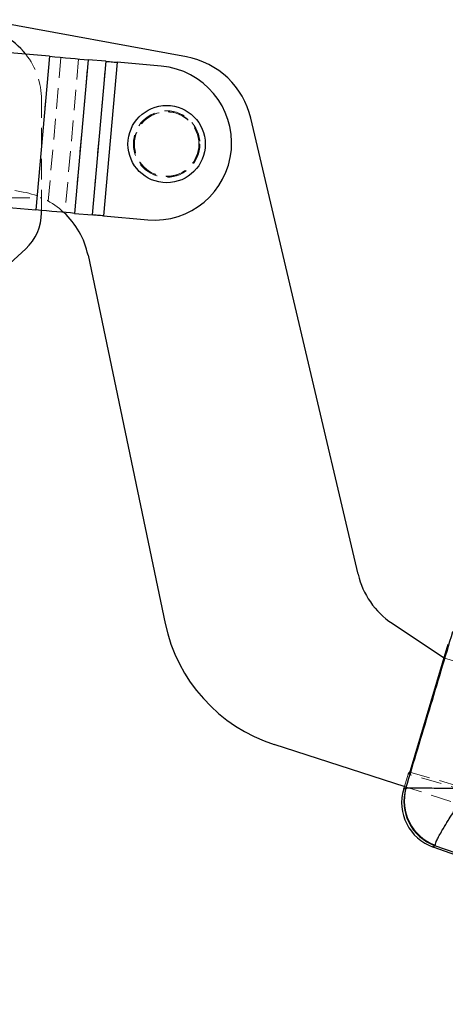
# Model space of a CAD drawing. Header units: millimetres. Extents: x 37 to 402, y 8 to 280.
# Tile 9 of 39: x 127 to 154, y 9 to 70. Entities that reach past the tile are written whole.
import ezdxf

# ---------------------------------------------------------------- set-up
doc = ezdxf.new("R2010")
doc.units = ezdxf.units.MM
doc.linetypes.add('HIDDEN', pattern=[1.905, 1.27, -0.635])

msp = doc.modelspace()

# ---------------------------------------------------------------- linework, layer by layer
at = {"color": 7, "linetype": 'Continuous', "lineweight": 25}
for p, q in [((137.67652, 67.47803), (125.15593, 69.77169)), ((129.2451, 67.51436), (117.94123, 68.51171)), ((129.2451, 67.51436), (128.41015, 58.05112)), ((131.62235, 67.30461), (130.7874, 57.84138)), ((132.71171, 67.2085), (131.62235, 67.30461)), ((132.71171, 67.2085), (131.87676, 57.74526)), ((133.41608, 67.14635), (132.58113, 57.68312)), ((136.13065, 66.90684), (133.41608, 67.14635)), ((148.25055, 35.60432), (141.6428, 63.7044)), ((117.10628, 59.04847), (128.41015, 58.05112)), ((128.75497, 57.87385), (128.75497, 58.0207)), ((130.7874, 57.84138), (131.87676, 57.74526)), ((132.58113, 57.68312), (135.2957, 57.44361)), ((115.65497, 44.55353), (127.78138, 55.66169)), ((131.61696, 55.26003), (136.36702, 32.58249)), ((150.34397, 32.58881), (153.51458, 30.47472)), ((153.78107, 31.26964), (151.39481, 23.28095)), ((153.73729, 31.12722), (153.53994, 30.46655)), ((153.51458, 30.47472), (153.54107, 30.46619)), ((151.15121, 22.516), (143.08738, 25.11462)), ((151.39481, 23.28095), (151.38091, 23.28497)), ((151.10371, 22.53131), (151.05346, 22.36309)), ((151.19246, 22.4263), (151.20201, 22.43291)), ((152.85334, 18.81055), (180.04207, 9.11244)), ((152.98652, 18.88524), (152.98887, 18.91893)), ((155.66496, 17.95159), (152.98652, 18.88524))]:
    msp.add_line(p, q, dxfattribs=at)
at = {"color": 7, "linetype": 'HIDDEN', "lineweight": 18}
for p, q in [((129.2451, 67.51436), (128.41015, 58.05112)), ((129.94947, 67.45221), (129.11452, 57.98898)), ((131.03883, 67.3561), (130.20389, 57.89286)), ((130.7874, 57.84138), (131.62235, 67.30461)), ((131.87676, 57.74526), (132.71171, 67.2085)), ((133.41608, 67.14635), (132.58113, 57.68312)), ((128.75497, 58.0207), (128.75497, 64.85353)), ((123.35401, 59.93537), (127.62412, 59.15313)), ((115.33871, 58.80353), (128.75497, 58.80353)), ((153.53994, 30.46655), (151.43632, 23.42405)), ((153.54107, 30.46619), (183.70887, 20.74443)), ((151.33317, 23.2995), (151.10371, 22.53131)), ((188.14753, 12.6512), (151.39481, 23.28095)), ((151.43632, 23.42405), (188.49289, 12.69416)), ((181.16307, 12.8445), (151.15121, 22.516)), ((151.19997, 22.43197), (151.19054, 22.42543)), ((152.98468, 18.8842), (152.98696, 18.91754)), ((152.98468, 18.8842), (155.89102, 17.87096))]:
    msp.add_line(p, q, dxfattribs=at)
at = {"color": 7, "linetype": 'Continuous', "lineweight": 25, "flags": 128}
for points in [[(129.2451, 67.51436), (129.57463, 67.48529), (129.90099, 67.45649), (130.22102, 67.42825), (130.53166, 67.40085), (130.82991, 67.37453), (131.1129, 67.34957), (131.3779, 67.32618), (131.62235, 67.30461)], [(132.71171, 67.2085), (132.78414, 67.20211), (132.86266, 67.19518), (132.94651, 67.18778), (133.03488, 67.17999), (133.12692, 67.17187), (133.22175, 67.1635), (133.31845, 67.15497), (133.41608, 67.14635)], [(130.7874, 57.84138), (130.54295, 57.86295), (130.27795, 57.88633), (129.99496, 57.9113), (129.69671, 57.93761), (129.38607, 57.96502), (129.06604, 57.99326), (128.73968, 58.02205), (128.41015, 58.05112)], [(132.58113, 57.68312), (132.48349, 57.69173), (132.3868, 57.70026), (132.29197, 57.70863), (132.19993, 57.71675), (132.11156, 57.72455), (132.02771, 57.73194), (131.9492, 57.73887), (131.87676, 57.74526)]]:
    msp.add_lwpolyline(points, dxfattribs=at)
at = {"color": 7, "linetype": 'HIDDEN', "lineweight": 18, "flags": 128}
for points in [[(151.38091, 23.28497), (151.36059, 23.29085), (151.33997, 23.29681), (151.33297, 23.29883)], [(151.19054, 22.42543), (151.06848, 22.36992), (151.05346, 22.36309)], [(152.85334, 18.81055), (152.86774, 18.81862), (152.98468, 18.8842)]]:
    msp.add_lwpolyline(points, dxfattribs=at)
at = {"color": 8, "linetype": 'Continuous', "lineweight": 25, "flags": 128}
for points in [[(151.05346, 22.36309), (151.06912, 22.37021), (151.19246, 22.4263)], [(152.98652, 18.88524), (152.86835, 18.81897), (152.85334, 18.81055)]]:
    msp.add_lwpolyline(points, dxfattribs=at)
at = {"color": 7, "linetype": 'Continuous', "lineweight": 25}
msp.add_circle((136.46027, 62.10931), 2.38125, dxfattribs=at)
at = {"color": 7, "linetype": 'HIDDEN', "lineweight": 18}
for radius in [2.05, 2, 1.98438]:
    msp.add_circle((136.46027, 62.10931), radius, dxfattribs=at)
at = {"color": 7, "linetype": 'Continuous', "lineweight": 25}
for centre, radius, start, end in [((124.25497, 64.85353), 4.5, 38.3091424, 131.6064566), ((136.77556, 62.55987), 5, 13.2327161, 79.6190353), ((135.71317, 62.17523), 4.75, 264.9577995, 84.9577995), ((125.75497, 57.87385), 3, 312.4906353, 0), ((126.72316, 54.23497), 5, 11.8302037, 47.1368937), ((153.11779, 36.74885), 5, 193.2327161, 236.3056018), ((146.15461, 34.63261), 10, 191.8302037, 252.1381491), ((153.8252, 21.53516), 2.89275, 162.846376, 250.8136298), ((153.98183, 21.61452), 2.9051, 163.7735664, 249.9641911), ((154.00711, 21.64801), 2.91285, 164.367833, 249.539095)]:
    msp.add_arc(centre, radius, start, end, dxfattribs=at)
at = {"color": 7, "linetype": 'HIDDEN', "lineweight": 18}
for centre, radius, start, end in [((124.25497, 64.85353), 4.5, 0, 38.3091424), ((126.72316, 54.23497), 5, 47.1368937, 79.6190353), ((153.97967, 21.61342), 2.90493, 163.7679854, 249.969817), ((154.00466, 21.64654), 2.91258, 164.355604, 249.5486443)]:
    msp.add_arc(centre, radius, start, end, dxfattribs=at)
msp.add_ellipse((185.5583, 13.40078), major_axis=(34.22556, -9.89725), ratio=0.06992412, start_param=3.08141312, end_param=3.14125723, dxfattribs=at)
for points, knots in [([(154.08962, 32.08459), (153.60754, 30.47479), (152.64403, 27.25736), (151.68111, 24.0397), (151.19997, 22.43197)], [0, 0, 0, 0, 0.500339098, 1, 1, 1, 1]), ([(155.09107, 22.39637), (155.08798, 22.39644), (154.75648, 22.40384), (154.11596, 22.41703), (153.29287, 22.43097), (152.62444, 22.43966), (151.98574, 22.44501), (151.41339, 22.44476), (151.27049, 22.43619), (151.19997, 22.43197)], [0, 0, 0, 0, 0.00159198, 0.1708815, 0.33187981, 0.45985274, 0.58780041, 0.79659542, 1, 1, 1, 1]), ([(155.09107, 22.39637), (155.08931, 22.39382), (154.90077, 22.12009), (154.53892, 21.58533), (154.08026, 20.88256), (153.71336, 20.29823), (153.36899, 19.72468), (153.07107, 19.18466), (153.01475, 19.0058), (152.98696, 18.91754)], [0, 0, 0, 0, 0.00159145, 0.17088005, 0.33187831, 0.45985132, 0.58779962, 0.79659497, 1, 1, 1, 1])]:
    msp.add_open_spline(points, degree=3, knots=knots, dxfattribs=at)
at = {"color": 7, "linetype": 'Continuous', "lineweight": 25}
for points, knots in [([(151.20201, 22.43291), (151.68298, 24.04013), (152.64561, 27.25684), (153.60881, 30.47334), (154.09076, 32.08272)], [0, 0, 0, 0, 0.49964502, 1, 1, 1, 1]), ([(151.20201, 22.43291), (151.27247, 22.43718), (151.41547, 22.44584), (151.98694, 22.44623), (152.62548, 22.44098), (153.29379, 22.43237), (154.11681, 22.41849), (154.75733, 22.40535), (155.08883, 22.39795), (155.09192, 22.39788)], [0, 0, 0, 0, 0.20294036, 0.41185205, 0.53987245, 0.66791768, 0.82901455, 0.99840771, 1, 1, 1, 1]), ([(152.98887, 18.91893), (153.01663, 19.00719), (153.07296, 19.1863), (153.37031, 19.72585), (153.71449, 20.2995), (154.08127, 20.8839), (154.53977, 21.5868), (154.90174, 22.12151), (155.09016, 22.39533), (155.09192, 22.39788)], [0, 0, 0, 0, 0.20294033, 0.41185258, 0.53987328, 0.66791873, 0.82901533, 0.99840773, 1, 1, 1, 1])]:
    msp.add_open_spline(points, degree=3, knots=knots, dxfattribs=at)

doc.saveas('drawing.dxf')
